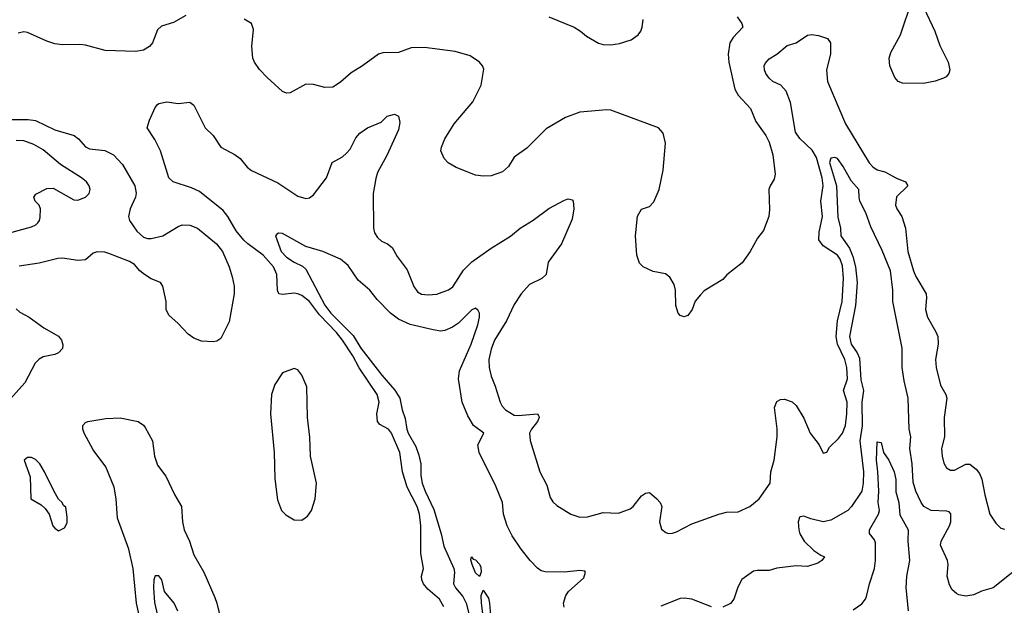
# Model space of a CAD drawing. Header units: inches. Extents: x 1473912 to 1647258, y 640388 to 773423.
# Tile 89 of 256: x 1483409 to 1488509, y 696019 to 699049. Entities that reach past the tile are written whole.
import ezdxf

# ---------------------------------------------------------------- set-up
doc = ezdxf.new("R2010")
doc.units = ezdxf.units.IN
doc.header["$MEASUREMENT"] = 0
doc.layers.add('B4689', color=7, linetype='Continuous')

msp = doc.modelspace()

# ---------------------------------------------------------------- linework, layer by layer
at = {"layer": 'B4689', "color": 5}
for points, elevation in [([(1488092.3, 699110), (1488148.2, 698990), (1488174.8, 698914.8), (1488217.4, 698830), (1488226, 698790), (1488220.7, 698770), (1488206.7, 698753.3), (1488193.5, 698746.5), (1488150, 698731.7), (1488090, 698719.5), (1487980.5, 698720.5), (1487959.1, 698730), (1487941.3, 698750), (1487916, 698810), (1487911.8, 698850), (1487921.1, 698878.9), (1487971.7, 698970), (1488031.3, 699150)], 820), ([(1484269.9, 699070.1), (1484204.6, 699035.4), (1484143.7, 699016.3), (1484123.1, 698996.9), (1484097.1, 698930), (1484080.4, 698910), (1484050, 698891.3), (1484010, 698884.1), (1483851.3, 698890), (1483750, 698917.4), (1483721.1, 698921.1), (1483630, 698919.5), (1483590, 698923.6), (1483550, 698937.2), (1483450, 698983.5), (1483430, 698985.6), (1483400.3, 698979.7)], 820), ([(1487124.2, 699064.2), (1487149.7, 699030), (1487153.6, 699010), (1487103.3, 698956.7), (1487087.6, 698930), (1487078.9, 698870), (1487080.9, 698830), (1487112.6, 698690), (1487130, 698658), (1487193.3, 698590), (1487222.3, 698522.3), (1487273.7, 698450), (1487290, 698415.6), (1487310, 698349.2), (1487322, 698250), (1487316.5, 698223.5), (1487295.6, 698190), (1487289.6, 698170.4), (1487292.8, 698067.2), (1487289.6, 698030), (1487261, 697959), (1487230, 697918.8), (1487193, 697850), (1487150, 697790.5), (1487071.3, 697728.7), (1487050, 697704.9), (1486954.8, 697645.2), (1486934.2, 697625.8), (1486906.6, 697593.4), (1486892.3, 697550), (1486870, 697518.8), (1486850, 697510.8), (1486830, 697518.8), (1486818.8, 697530), (1486807.3, 697570), (1486806, 697650), (1486798, 697678), (1486776.8, 697716.8), (1486754.4, 697734.4), (1486690, 697746.4), (1486638.8, 697770), (1486619.3, 697790), (1486605.7, 697830), (1486598.3, 697930), (1486607.8, 698032.3), (1486630, 698069.2), (1486670, 698082.7), (1486693.4, 698106.6), (1486720.3, 698170), (1486742, 698270), (1486754.3, 698410), (1486742.2, 698462.2), (1486718, 698490), (1486470, 698581.8), (1486450, 698583.5), (1486310, 698571.3), (1486236.4, 698543.6), (1486134.8, 698485.2), (1486035, 698385), (1485970, 698338.3), (1485940.3, 698290), (1485910, 698261.4), (1485850, 698241.5), (1485810, 698239), (1485770, 698244.9), (1485670, 698284.4), (1485628.8, 698308.8), (1485607.7, 698330), (1485590.6, 698370), (1485593, 698390), (1485610, 698432.3), (1485659.5, 698510), (1485755.5, 698624.5), (1485799, 698710), (1485813.3, 698793.3), (1485806.7, 698810), (1485790.1, 698830.1), (1485742.8, 698862.8), (1485665, 698885), (1485505, 698905), (1485436.9, 698903.1), (1485370, 698880.2), (1485290, 698878), (1485267.6, 698870), (1485185.1, 698810), (1485125.7, 698774.3), (1485070, 698726.2), (1485030, 698700.8), (1484990, 698697.7), (1484930, 698713.1), (1484890, 698714.9), (1484810, 698670.4), (1484790, 698668.2), (1484770, 698678), (1484690.4, 698750), (1484650, 698790.6), (1484624.9, 698830), (1484617, 698850), (1484610.3, 698910), (1484619, 698999), (1484610.2, 699030.2), (1484572.1, 699052.1)], 820), ([(1486150, 699064.1), (1486279.8, 699010), (1486314, 698990), (1486344, 698964), (1486406.8, 698926.8), (1486430, 698920.3), (1486470, 698919.1), (1486514.6, 698925.4), (1486575.5, 698944.5), (1486612.1, 698970), (1486626.1, 698990), (1486633.4, 699010), (1486638.2, 699050)], 820), ([(1485605.5, 696010), (1485582.5, 696050), (1485522.3, 696102.3), (1485500.2, 696130), (1485491.4, 696150), (1485490.7, 696170), (1485500.9, 696210), (1485487.3, 696287.3), (1485487.3, 696430), (1485479, 696490), (1485466.8, 696530), (1485416.2, 696630), (1485391, 696710), (1485377.8, 696810), (1485334.9, 696910), (1485318.9, 696930), (1485274, 696954), (1485262, 696970), (1485259, 697010), (1485269.9, 697070), (1485260.4, 697110), (1485167.3, 697247.3), (1485134.4, 697310), (1485081.5, 697390), (1485049.9, 697430), (1484962.3, 697522.3), (1484910, 697591.1), (1484870, 697622.5), (1484850, 697630.9), (1484830, 697633.9), (1484770, 697626.9), (1484750.7, 697630.7), (1484744.1, 697650), (1484741.2, 697730), (1484722.5, 697770), (1484670.2, 697830.2), (1484590, 697888.7), (1484570, 697908.3), (1484530, 697957.1), (1484487.1, 698030), (1484462.2, 698062.2), (1484339.9, 698159.9), (1484299, 698179), (1484203.5, 698210), (1484180.8, 698230), (1484138.4, 698370), (1484108.9, 698428.9), (1484068.9, 698490), (1484080.6, 698530), (1484110, 698594.9), (1484122.4, 698610), (1484130, 698616), (1484170, 698623.8), (1484230, 698615.3), (1484290, 698623.1), (1484310, 698607), (1484370.2, 698490.2), (1484411.1, 698450), (1484450.2, 698390), (1484525.6, 698350), (1484550.7, 698330.7), (1484586.5, 698286.5), (1484609.1, 698269.1), (1484745, 698205), (1484850, 698135.9), (1484890, 698124.5), (1484910, 698128.1), (1484930, 698142.7), (1484998, 698230), (1485027.8, 698310), (1485080.3, 698339.7), (1485102.2, 698357.8), (1485120.2, 698379.8), (1485150, 698437.4), (1485170, 698461.5), (1485210, 698490.2), (1485281, 698519), (1485312.7, 698550), (1485350, 698559.5), (1485370, 698550.6), (1485376.9, 698516.9), (1485370, 698479.3), (1485310, 698346), (1485262.1, 698257.9), (1485253.4, 698226.6), (1485239, 698150), (1485241, 697970), (1485245.7, 697945.7), (1485261.5, 697921.5), (1485283.5, 697903.5), (1485314, 697890), (1485337.8, 697870), (1485363.8, 697823.8), (1485415.1, 697755.1), (1485450, 697667.7), (1485470, 697640.4), (1485490, 697628.9), (1485524.9, 697624.9), (1485570, 697628.3), (1485630, 697651.5), (1485652.4, 697667.6), (1485707.3, 697752.7), (1485750, 697796.3), (1485850, 697866), (1485951.3, 697928.7), (1486001.5, 697970), (1486068.2, 698011.8), (1486150, 698072.9), (1486230, 698114.9), (1486250, 698122), (1486270, 698117.3), (1486274.9, 698110), (1486278.7, 698070), (1486270, 698017.2), (1486214.5, 697890), (1486146.4, 697793.6), (1486136.2, 697730), (1486113.1, 697710), (1486050, 697678.3), (1486005.3, 697630), (1485970, 697574.5), (1485930.1, 697490), (1485868.3, 697390), (1485850, 697344.5), (1485838, 697290), (1485840.3, 697250), (1485850, 697204.7), (1485872.1, 697152.1), (1485897, 697070), (1485907.2, 697050), (1485925.3, 697030), (1485970, 697003.5), (1485990, 697000.6), (1486090, 697010.1), (1486098.1, 696998.1), (1486100.2, 696990), (1486090.8, 696970), (1486059, 696930), (1486049.4, 696910), (1486052.3, 696872.3), (1486102.6, 696710), (1486139.7, 696639.7), (1486156.7, 696576.7), (1486170, 696554.9), (1486190, 696534.4), (1486262.8, 696490), (1486310, 696474.4), (1486350, 696476.5), (1486430, 696498.5), (1486510, 696495.6), (1486570, 696517.3), (1486586.6, 696530), (1486630, 696584.4), (1486650, 696599.5), (1486670, 696602.4), (1486708.5, 696570), (1486726.4, 696550), (1486734.9, 696530), (1486722.4, 696450), (1486732.5, 696412.5), (1486754.9, 696394.9), (1486770, 696390.5), (1486790, 696392.4), (1486810, 696398.4), (1486890, 696440.4), (1487030, 696490.3), (1487070, 696501.1), (1487130, 696503.1), (1487190, 696530.3), (1487238, 696570), (1487295.4, 696650), (1487299.2, 696710), (1487317.3, 696770), (1487332.3, 696890), (1487332.3, 696932.3), (1487317.4, 697042.6), (1487330, 697074), (1487350, 697084.2), (1487370, 697085.2), (1487410, 697071.4), (1487430, 697052.9), (1487470, 696987), (1487502.8, 696910), (1487548.8, 696850), (1487570, 696806), (1487590, 696811), (1487603.3, 696836.7), (1487650, 696882.7), (1487670.5, 696910), (1487685.4, 696950), (1487693.7, 697010), (1487695, 697070), (1487675.2, 697130), (1487696.2, 697190), (1487693.3, 697250), (1487682.1, 697290), (1487644.6, 697370), (1487636.8, 697410), (1487644.5, 697490), (1487668, 697590), (1487674.9, 697710), (1487670, 697775.1), (1487658.5, 697810), (1487644.6, 697830), (1487570, 697879.5), (1487548.4, 697910), (1487549.9, 697950), (1487567.1, 698030), (1487558.1, 698110), (1487570.6, 698190), (1487564.8, 698230), (1487535.8, 698335.8), (1487513.3, 698373.3), (1487450, 698434.3), (1487427.1, 698467.1), (1487401.2, 698621.2), (1487379, 698679), (1487350.9, 698710), (1487310, 698729.9), (1487290, 698746), (1487272.6, 698770), (1487265.9, 698790), (1487265.2, 698810), (1487270, 698822.6), (1487290, 698846), (1487331.1, 698870), (1487384.3, 698915.7), (1487430.9, 698929.1), (1487490, 698969.4), (1487510, 698972.7), (1487546.9, 698966.9), (1487591.9, 698951.9), (1487609, 698930), (1487607.9, 698870), (1487588.1, 698790), (1487592.8, 698730), (1487686.3, 698510), (1487808.9, 698308.9), (1487826.9, 698286.9), (1487850, 698272.6), (1487890, 698261.2), (1487949.4, 698229.4), (1487997.6, 698210), (1488009.2, 698190), (1487950, 698131.8), (1487944.6, 698090), (1487951.1, 698070), (1487977.5, 698030), (1487996.3, 697970), (1488008.4, 697850), (1488037.6, 697750), (1488050, 697719.6), (1488103.2, 697630), (1488106, 697610), (1488101, 697550), (1488110, 697510.6), (1488154.6, 697434.6), (1488163.5, 697410), (1488165.2, 697370), (1488152, 697290), (1488156.3, 697250), (1488178.1, 697158.1), (1488204.9, 697110), (1488210.2, 697090), (1488197.6, 696990), (1488198, 696890), (1488183.5, 696830), (1488186.4, 696790), (1488194.8, 696754.8), (1488209.3, 696729.3), (1488230, 696718), (1488250, 696717.4), (1488310, 696748.9), (1488330, 696748.5), (1488363.2, 696723.2), (1488380.3, 696700.3), (1488391.7, 696671.7), (1488407.8, 696590), (1488434.4, 696490), (1488464.2, 696444.2), (1488490, 696418), (1488510, 696412.4)], 780), ([(1483370, 698533.1), (1483452.7, 698532.7), (1483490, 698527.7), (1483590, 698479.5), (1483690.7, 698450.7), (1483713.4, 698433.4), (1483750, 698391.4), (1483770, 698380.2), (1483850, 698371.6), (1483895.1, 698350), (1483940.5, 698300.5), (1484004.9, 698190), (1484011.3, 698151.3), (1484008, 698130), (1483980.9, 698070), (1483971.7, 698030), (1483977.3, 698010), (1484014.7, 697954.7), (1484050, 697923), (1484070, 697916.9), (1484090, 697916.9), (1484150, 697931.1), (1484230, 697979.7), (1484250, 697987.1), (1484290, 697986.6), (1484330, 697970.7), (1484428.3, 697890), (1484458.4, 697850), (1484493.2, 697770), (1484510, 697718), (1484519.1, 697670), (1484519.2, 697630), (1484493.8, 697486.2), (1484450, 697399.1), (1484430, 697386), (1484410, 697382.4), (1484350, 697385.7), (1484310, 697401.5), (1484281.2, 697421.2), (1484230, 697476.9), (1484180.7, 697520.6), (1484167.1, 697550), (1484167.4, 697590), (1484150.3, 697670.3), (1484137.3, 697690), (1484090, 697708.8), (1484054.9, 697730), (1484030.4, 697750), (1484002.6, 697782.6), (1483977.8, 697797.7), (1483870, 697839.6), (1483850, 697846.3), (1483810, 697848.5), (1483790, 697840.5), (1483750, 697807), (1483710, 697803.2), (1483630, 697814.5), (1483606.4, 697813.6), (1483510, 697789.4), (1483406.5, 697773.5)], 820), ([(1483350, 697944.7), (1483470, 697977.7), (1483492.3, 697987.7), (1483502.6, 697997.4), (1483511.1, 698010), (1483514.3, 698025.7), (1483516.3, 698070), (1483509.7, 698089.7), (1483489, 698110), (1483482, 698130), (1483493.2, 698146.8), (1483550, 698175.5), (1483582.5, 698177.5), (1483690, 698116.3), (1483710, 698114.8), (1483749.3, 698130.7), (1483768.7, 698150), (1483773.2, 698170), (1483769.3, 698190), (1483755.1, 698210), (1483729.6, 698230), (1483619.7, 698299.7), (1483530, 698376.1), (1483482.5, 698402.5), (1483430, 698421.8), (1483390, 698423.5)], 840), ([(1488629.1, 696250.9), (1488450, 696109.4), (1488390, 696091.2), (1488350, 696072.6), (1488310, 696066.3), (1488273.3, 696073.3), (1488260.6, 696080.6), (1488239, 696099), (1488224.2, 696124.2), (1488211.8, 696170), (1488216.9, 696230), (1488214, 696250), (1488178.5, 696330), (1488180.8, 696350), (1488224.8, 696430), (1488231, 696451), (1488231.9, 696491.9), (1488222.9, 696502.9), (1488210, 696505.8), (1488130, 696509.4), (1488091.7, 696530), (1488077.6, 696550), (1488050.1, 696610.1), (1488036.6, 696656.6), (1488031.8, 696750), (1488019.2, 696830), (1488023.9, 696890), (1488016.4, 696930), (1488010.7, 697090), (1487990, 697180.7), (1487979.8, 697250), (1487980.1, 697350), (1487930.9, 697590), (1487931.7, 697650), (1487919, 697750), (1487875.3, 697855.3), (1487817.3, 697977.3), (1487791.2, 698050), (1487760.9, 698110), (1487756, 698130), (1487755.3, 698170), (1487715.1, 698215.1), (1487673.8, 698290), (1487645.3, 698330), (1487630, 698336.8), (1487610, 698331.8), (1487603.9, 698310), (1487639.2, 698190), (1487646.4, 698026.4), (1487660.7, 697970), (1487662.4, 697930), (1487706.4, 697866.4), (1487723.9, 697823.9), (1487737.6, 697770), (1487747, 697690), (1487738.4, 697570), (1487705.9, 697410), (1487714.5, 697370), (1487745.7, 697325.7), (1487757.8, 697297.8), (1487765.2, 697185.2), (1487779.4, 697130), (1487770.5, 697070), (1487771.9, 696948.1), (1487759.7, 696870), (1487779.4, 696710), (1487776.7, 696650), (1487769.8, 696610), (1487717.4, 696530), (1487697.4, 696510), (1487610, 696459.2), (1487570, 696450.1), (1487506, 696466), (1487470, 696480.4), (1487450, 696477.3), (1487447.2, 696472.8), (1487440.5, 696450), (1487444.4, 696410), (1487450, 696389.4), (1487472.6, 696350), (1487522.4, 696302.4), (1487557.6, 696277.6), (1487578, 696270), (1487564, 696250), (1487543.3, 696236.7), (1487490, 696219.5), (1487430, 696222.3), (1487330, 696210.2), (1487290, 696199.7), (1487230, 696199.6), (1487210, 696195.2), (1487148.2, 696151.8), (1487127.8, 696112.2), (1487108, 696050), (1487090, 696028.9), (1487050, 696008.9)], 760), ([(1486228.9, 696008.9), (1486224.9, 696030), (1486237.8, 696070), (1486251.8, 696090), (1486330, 696161.6), (1486339.3, 696190), (1486335.8, 696195.8), (1486310, 696199.5), (1486230, 696190.3), (1486130, 696191.3), (1486110, 696196.9), (1486090.2, 696210.2), (1486052.2, 696250), (1486006, 696310), (1485958.7, 696378.7), (1485934.2, 696430), (1485915.4, 696490), (1485910.1, 696550.1), (1485874.9, 696634.9), (1485788.1, 696810), (1485782, 696850), (1485812.4, 696910), (1485759, 696950), (1485730, 696998.4), (1485700.9, 697070), (1485680.9, 697190), (1485687.3, 697232.7), (1485748, 697370), (1485782.2, 697470), (1485790.2, 697510), (1485790.2, 697530.2), (1485783.9, 697543.9), (1485770, 697555.5), (1485750, 697547.4), (1485681.3, 697478.7), (1485650, 697458.7), (1485610, 697441.1), (1485590, 697438), (1485550, 697443.6), (1485431, 697471), (1485370, 697500.2), (1485330, 697531.3), (1485260.7, 697600.8), (1485221.7, 697650), (1485161.8, 697701.8), (1485110, 697777.3), (1485071, 697810), (1484978, 697850), (1484890, 697876.3), (1484770, 697943), (1484750, 697944), (1484740.1, 697939.9), (1484733.2, 697930), (1484762.4, 697850), (1484790, 697820.2), (1484830, 697794.4), (1484873.8, 697773.8), (1484890, 697758), (1484990, 697571.5), (1485019.9, 697530), (1485135.5, 697415.4), (1485175.9, 697350), (1485285.2, 697210), (1485352.6, 697132.6), (1485377.4, 697090), (1485388.9, 697030), (1485404.7, 696984.7), (1485413.7, 696930), (1485420.9, 696910), (1485461.2, 696841.2), (1485476.3, 696796.3), (1485486.2, 696750), (1485486.5, 696690), (1485493.8, 696650), (1485508.4, 696610), (1485554.5, 696514.5), (1485591.4, 696388.6), (1485604.8, 696324.8), (1485656.6, 696210), (1485661.2, 696190), (1485655.4, 696130), (1485665.5, 696110), (1485703.9, 696063.9), (1485721.1, 696030), (1485750, 695913.6)], 760), ([(1483390, 697552.3), (1483410, 697536.4), (1483458.2, 697510), (1483533.8, 697453.8), (1483610, 697410.8), (1483625.7, 697390), (1483632.8, 697367.2), (1483630, 697348), (1483610, 697324.6), (1483590, 697316), (1483530, 697303.9), (1483510, 697292.6), (1483488.2, 697271.8), (1483435.4, 697170), (1483346, 697070)], 820), ([(1484028, 695968), (1484014.4, 696030), (1483996.5, 696210), (1483974.8, 696310), (1483915.9, 696470), (1483907.8, 696570), (1483897.9, 696630), (1483855.1, 696735.1), (1483790, 696823.7), (1483743.1, 696910), (1483735.6, 696930), (1483735.1, 696950), (1483750, 696964.9), (1483762, 696970), (1483854.1, 696985.9), (1483930, 696988.8), (1484021.6, 696970), (1484050.7, 696950.7), (1484059.3, 696939.3), (1484095.8, 696870), (1484106.7, 696790), (1484123.1, 696743.1), (1484166.2, 696686.2), (1484211.3, 696591.3), (1484246, 696530), (1484251.2, 696450), (1484260.7, 696410), (1484288.1, 696350), (1484310, 696280.5), (1484361.7, 696190), (1484419.4, 696059.4), (1484430.3, 696030), (1484450, 695942.8)], 780), ([(1487724.9, 695995.1), (1487770, 696026.7), (1487789.9, 696050.1), (1487795.4, 696064.6), (1487809.9, 696130), (1487835.5, 696210), (1487841.5, 696250), (1487841.7, 696341.7), (1487837, 696357), (1487809.6, 696390), (1487809.6, 696410), (1487856.4, 696490), (1487862.2, 696510), (1487855.9, 696550), (1487858.8, 696610), (1487853.7, 696710), (1487845.7, 696770), (1487850, 696864.7), (1487870, 696861), (1487883, 696810), (1487910, 696770.4), (1487937.7, 696710), (1487946.9, 696670), (1487946.6, 696606.6), (1487961.4, 696550), (1487967.4, 696487.4), (1488010.2, 696410), (1488008.4, 696350), (1488016.6, 696250), (1488002.6, 696170), (1487999.2, 696110), (1488011, 695990)], 740), ([(1484227.8, 695987.8), (1484209, 696030), (1484159.5, 696090), (1484144.9, 696150), (1484130, 696170.7), (1484110, 696170.8), (1484104, 696150), (1484102, 696110), (1484106.6, 696033.4), (1484145.4, 695870)], 760), ([(1485810, 695962), (1485800.5, 696030), (1485799.2, 696070), (1485810, 696096.3), (1485836.1, 696056.1), (1485842.6, 696030), (1485847.1, 695967.1)], 740), ([(1486991.3, 696010), (1486890, 696050.3), (1486850, 696056.5), (1486830, 696054.6), (1486730, 696014.4)], 760)]:
    msp.add_lwpolyline(points, dxfattribs=dict(at, elevation=elevation))
for points, elevation in [([(1484830, 697244), (1484770, 697222), (1484730, 697162), (1484713.4, 697110), (1484708.2, 697010), (1484727, 696810), (1484730, 696674), (1484744.9, 696564.9), (1484764.9, 696510), (1484786.7, 696486.7), (1484830, 696460.7), (1484870, 696458.8), (1484900.1, 696479.9), (1484920.9, 696510), (1484939.6, 696570), (1484945.6, 696650), (1484915.8, 696790), (1484911.1, 696888.9), (1484899.1, 696990), (1484895.4, 697150), (1484870, 697209.2), (1484850, 697237.2)], 820), ([(1483470, 696784), (1483450, 696784), (1483431.3, 696770), (1483463.7, 696683.7), (1483467.3, 696570), (1483519.5, 696539.5), (1483540.4, 696520.4), (1483562, 696490), (1483581, 696430), (1483590, 696418), (1483610, 696404.7), (1483640.2, 696419.8), (1483654.8, 696445.2), (1483655.5, 696475.5), (1483647.3, 696527.3), (1483635.3, 696535.3), (1483628, 696550), (1483610, 696568), (1483586.8, 696606.8), (1483538, 696710), (1483512.3, 696750), (1483490, 696772.7)], 820), ([(1485790, 696168.2), (1485770, 696186.6), (1485751.6, 696230), (1485745.3, 696254.7), (1485748.7, 696270), (1485757.5, 696257.5), (1485770, 696253.7), (1485790, 696232.2), (1485796.9, 696216.9), (1485798.8, 696190)], 740)]:
    msp.add_lwpolyline(points, close=True, dxfattribs=dict(at, elevation=elevation))

doc.saveas('drawing.dxf')
